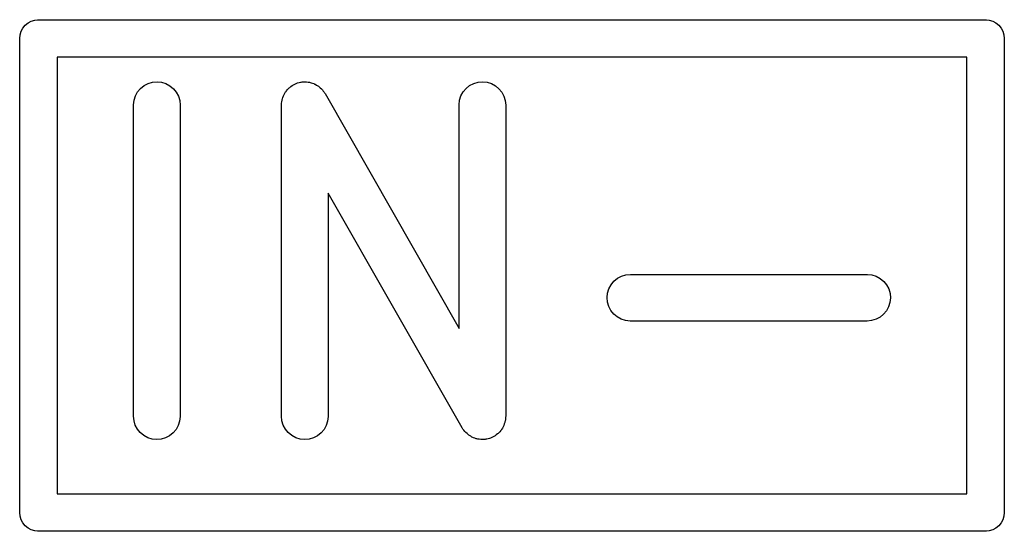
# Model space of a CAD drawing. Extents: x 0.02 to 3.89, y 0.07 to 3.88.
# Tile 1 of 172: x 0.41 to 0.53, y 0.07 to 0.14. Entities that reach past the tile are written whole.
import ezdxf

# ---------------------------------------------------------------- set-up
doc = ezdxf.new("R2010")
doc.units = 0
doc.header["$MEASUREMENT"] = 0
doc.layers.add('BLACK', color=7, linetype='CONTINUOUS')

msp = doc.modelspace()

# ---------------------------------------------------------------- linework, layer by layer
at = {"layer": 'BLACK', "linetype": 'CONTINUOUS'}
for p, q in [((0.409092, 0.137193), (0.409537, 0.137328)), ((0.409537, 0.137328), (0.409884, 0.137362)), ((0.409884, 0.137362), (0.41, 0.137374)), ((0.41, 0.137374), (0.410116, 0.137362)), ((0.410116, 0.137362), (0.529884, 0.137362)), ((0.529884, 0.137362), (0.53, 0.137374)), ((0.53, 0.137374), (0.530116, 0.137362)), ((0.530116, 0.137362), (0.530463, 0.137328)), ((0.530463, 0.137328), (0.530908, 0.137193)), ((0.407807, 0.135908), (0.408026, 0.136319)), ((0.408026, 0.136319), (0.408322, 0.136678)), ((0.408322, 0.136678), (0.408681, 0.136974)), ((0.408681, 0.136974), (0.409092, 0.137193)), ((0.530908, 0.137193), (0.531319, 0.136974)), ((0.531319, 0.136974), (0.531678, 0.136678)), ((0.531678, 0.136678), (0.531974, 0.136319)), ((0.531974, 0.136319), (0.532193, 0.135908)), ((0.407626, 0.135), (0.407672, 0.135463)), ((0.407638, 0.134884), (0.407626, 0.135)), ((0.407638, 0.075116), (0.407638, 0.134884)), ((0.407672, 0.135463), (0.407807, 0.135908)), ((0.532193, 0.135908), (0.532328, 0.135463)), ((0.532328, 0.135463), (0.532374, 0.135)), ((0.532374, 0.135), (0.532362, 0.134884)), ((0.532362, 0.134884), (0.532362, 0.075116)), ((0.412362, 0.132638), (0.412362, 0.077362)), ((0.527638, 0.132638), (0.412362, 0.132638)), ((0.527638, 0.077362), (0.527638, 0.132638)), ((0.422569, 0.128228), (0.42294, 0.128669)), ((0.42294, 0.128669), (0.423389, 0.129031)), ((0.423389, 0.129031), (0.423899, 0.129298)), ((0.423899, 0.129298), (0.424452, 0.12946)), ((0.424452, 0.12946), (0.425026, 0.129513)), ((0.425026, 0.129513), (0.425599, 0.129452)), ((0.425599, 0.129452), (0.42615, 0.129282)), ((0.42615, 0.129282), (0.426657, 0.129008)), ((0.426657, 0.129008), (0.427101, 0.12864)), ((0.427101, 0.12864), (0.427465, 0.128194)), ((0.441435, 0.128388), (0.441566, 0.128525)), ((0.441566, 0.128525), (0.441687, 0.128669)), ((0.441687, 0.128669), (0.441765, 0.128732)), ((0.441765, 0.128732), (0.441834, 0.128804)), ((0.441834, 0.128804), (0.441989, 0.128912)), ((0.441989, 0.128912), (0.442136, 0.129031)), ((0.442136, 0.129031), (0.442225, 0.129077)), ((0.442225, 0.129077), (0.442306, 0.129134)), ((0.442306, 0.129134), (0.442479, 0.12921)), ((0.442479, 0.12921), (0.442647, 0.129298)), ((0.442647, 0.129298), (0.442743, 0.129326)), ((0.442743, 0.129326), (0.442834, 0.129366)), ((0.442834, 0.129366), (0.443018, 0.129407)), ((0.443018, 0.129407), (0.4432, 0.12946)), ((0.4432, 0.12946), (0.443299, 0.129469)), ((0.443299, 0.129469), (0.443396, 0.129491)), ((0.443396, 0.129491), (0.443585, 0.129495)), ((0.443585, 0.129495), (0.443774, 0.129513)), ((0.443774, 0.129513), (0.443873, 0.129502)), ((0.443873, 0.129502), (0.443972, 0.129504)), ((0.443972, 0.129504), (0.444159, 0.129472)), ((0.444159, 0.129472), (0.444347, 0.129452)), ((0.444347, 0.129452), (0.444442, 0.129423)), ((0.444442, 0.129423), (0.44454, 0.129406)), ((0.44454, 0.129406), (0.444717, 0.129338)), ((0.444717, 0.129338), (0.444898, 0.129282)), ((0.444898, 0.129282), (0.444985, 0.129234)), ((0.444985, 0.129234), (0.445078, 0.129199)), ((0.445078, 0.129199), (0.445238, 0.129098)), ((0.445238, 0.129098), (0.445404, 0.129008)), ((0.445404, 0.129008), (0.445481, 0.128944)), ((0.445481, 0.128944), (0.445565, 0.128891)), ((0.445565, 0.128891), (0.445703, 0.128761)), ((0.445703, 0.128761), (0.445848, 0.12864)), ((0.445848, 0.12864), (0.445911, 0.128563)), ((0.445911, 0.128563), (0.445984, 0.128495)), ((0.445984, 0.128495), (0.446093, 0.12834)), ((0.463814, 0.128228), (0.464184, 0.128669)), ((0.464184, 0.128669), (0.464634, 0.129031)), ((0.464634, 0.129031), (0.465144, 0.129298)), ((0.465144, 0.129298), (0.465697, 0.12946)), ((0.465697, 0.12946), (0.466271, 0.129513)), ((0.466271, 0.129513), (0.466844, 0.129452)), ((0.466844, 0.129452), (0.467395, 0.129282)), ((0.467395, 0.129282), (0.467902, 0.129008)), ((0.467902, 0.129008), (0.468346, 0.12864)), ((0.468346, 0.12864), (0.46871, 0.128194)), ((0.422117, 0.127174), (0.422292, 0.127723)), ((0.422292, 0.127723), (0.422569, 0.128228)), ((0.427465, 0.128194), (0.427736, 0.127685)), ((0.427736, 0.127685), (0.427902, 0.127133)), ((0.440865, 0.127174), (0.440895, 0.127269)), ((0.440895, 0.127269), (0.440913, 0.127367)), ((0.440913, 0.127367), (0.440982, 0.127543)), ((0.440982, 0.127543), (0.441039, 0.127723)), ((0.441039, 0.127723), (0.441087, 0.127811)), ((0.441087, 0.127811), (0.441124, 0.127903)), ((0.441124, 0.127903), (0.441225, 0.128062)), ((0.441225, 0.128062), (0.441317, 0.128228)), ((0.441317, 0.128228), (0.441381, 0.128304)), ((0.441381, 0.128304), (0.441435, 0.128388)), ((0.446093, 0.12834), (0.446213, 0.128194)), ((0.446213, 0.128194), (0.446259, 0.128106)), ((0.446259, 0.128106), (0.446317, 0.128025)), ((0.446317, 0.128025), (0.463298, 0.098308)), ((0.463362, 0.127174), (0.463536, 0.127723)), ((0.463536, 0.127723), (0.463814, 0.128228)), ((0.46871, 0.128194), (0.46898, 0.127685)), ((0.46898, 0.127685), (0.469147, 0.127133)), ((0.422053, 0.126601), (0.422117, 0.127174)), ((0.422053, 0.12656), (0.422053, 0.126601)), ((0.422053, 0.08719), (0.422053, 0.12656)), ((0.427902, 0.127133), (0.427958, 0.12656)), ((0.427958, 0.12656), (0.427958, 0.08719)), ((0.440801, 0.126601), (0.440812, 0.1267)), ((0.440801, 0.12656), (0.440801, 0.126601)), ((0.440801, 0.08719), (0.440801, 0.12656)), ((0.44081, 0.126799), (0.440844, 0.126986)), ((0.440812, 0.1267), (0.44081, 0.126799)), ((0.440844, 0.126986), (0.440865, 0.127174)), ((0.463298, 0.126601), (0.463362, 0.127174)), ((0.463298, 0.12656), (0.463298, 0.126601)), ((0.463298, 0.098308), (0.463298, 0.12656)), ((0.469147, 0.127133), (0.469203, 0.12656)), ((0.469203, 0.12656), (0.469203, 0.08719)), ((0.463687, 0.085725), (0.446706, 0.115441)), ((0.446706, 0.115441), (0.446706, 0.08719)), ((0.483364, 0.104647), (0.483873, 0.104918)), ((0.483873, 0.104918), (0.484425, 0.105084)), ((0.484425, 0.105084), (0.484998, 0.105141)), ((0.484998, 0.105141), (0.514994, 0.105141)), ((0.514994, 0.105141), (0.515036, 0.10514)), ((0.515036, 0.10514), (0.515608, 0.105076)), ((0.515608, 0.105076), (0.516158, 0.104902)), ((0.516158, 0.104902), (0.516663, 0.104624)), ((0.482276, 0.103332), (0.48255, 0.103839)), ((0.48255, 0.103839), (0.482917, 0.104283)), ((0.482917, 0.104283), (0.483364, 0.104647)), ((0.516663, 0.104624), (0.517104, 0.104254)), ((0.517104, 0.104254), (0.517465, 0.103805)), ((0.517465, 0.103805), (0.517732, 0.103294)), ((0.482045, 0.102209), (0.482106, 0.102782)), ((0.482106, 0.102782), (0.482276, 0.103332)), ((0.517732, 0.103294), (0.517895, 0.102741)), ((0.517895, 0.102741), (0.517947, 0.102167)), ((0.482098, 0.101635), (0.482045, 0.102209)), ((0.48226, 0.101082), (0.482098, 0.101635)), ((0.482527, 0.100571), (0.48226, 0.101082)), ((0.517887, 0.101594), (0.517716, 0.101044)), ((0.517947, 0.102167), (0.517887, 0.101594)), ((0.482888, 0.100122), (0.482527, 0.100571)), ((0.48333, 0.099752), (0.482888, 0.100122)), ((0.517075, 0.100093), (0.516628, 0.099728)), ((0.517442, 0.100537), (0.517075, 0.100093)), ((0.517716, 0.101044), (0.517442, 0.100537)), ((0.483835, 0.099474), (0.48333, 0.099752)), ((0.484384, 0.0993), (0.483835, 0.099474)), ((0.484957, 0.099235), (0.484384, 0.0993)), ((0.484998, 0.099235), (0.484957, 0.099235)), ((0.514994, 0.099235), (0.484998, 0.099235)), ((0.515568, 0.099291), (0.514994, 0.099235)), ((0.51612, 0.099458), (0.515568, 0.099291)), ((0.516628, 0.099728), (0.51612, 0.099458)), ((0.422109, 0.086616), (0.422053, 0.08719)), ((0.422276, 0.086065), (0.422109, 0.086616)), ((0.427894, 0.086576), (0.42772, 0.086027)), ((0.427958, 0.087149), (0.427894, 0.086576)), ((0.427958, 0.08719), (0.427958, 0.087149)), ((0.440857, 0.086616), (0.440801, 0.08719)), ((0.441023, 0.086065), (0.440857, 0.086616)), ((0.446641, 0.086576), (0.446467, 0.086027)), ((0.446706, 0.087149), (0.446641, 0.086576)), ((0.446706, 0.08719), (0.446706, 0.087149)), ((0.469022, 0.086207), (0.468964, 0.086027)), ((0.469091, 0.086383), (0.469022, 0.086207)), ((0.469109, 0.086481), (0.469091, 0.086383)), ((0.469139, 0.086576), (0.469109, 0.086481)), ((0.46916, 0.086764), (0.469139, 0.086576)), ((0.469193, 0.08695), (0.46916, 0.086764)), ((0.469203, 0.087149), (0.469192, 0.08705)), ((0.469192, 0.08705), (0.469193, 0.08695)), ((0.469203, 0.08719), (0.469203, 0.087149)), ((0.422546, 0.085556), (0.422276, 0.086065)), ((0.42291, 0.085109), (0.422546, 0.085556)), ((0.423354, 0.084742), (0.42291, 0.085109)), ((0.427072, 0.08508), (0.426622, 0.084719)), ((0.427442, 0.085522), (0.427072, 0.08508)), ((0.42772, 0.086027), (0.427442, 0.085522)), ((0.441294, 0.085556), (0.441023, 0.086065)), ((0.441658, 0.085109), (0.441294, 0.085556)), ((0.442102, 0.084742), (0.441658, 0.085109)), ((0.445819, 0.08508), (0.44537, 0.084719)), ((0.44619, 0.085522), (0.445819, 0.08508)), ((0.446467, 0.086027), (0.44619, 0.085522)), ((0.463744, 0.085643), (0.463687, 0.085725)), ((0.463791, 0.085556), (0.463744, 0.085643)), ((0.46391, 0.085409), (0.463791, 0.085556)), ((0.46402, 0.085255), (0.46391, 0.085409)), ((0.464092, 0.085186), (0.46402, 0.085255)), ((0.464155, 0.085109), (0.464092, 0.085186)), ((0.464301, 0.084988), (0.464155, 0.085109)), ((0.464438, 0.084858), (0.464301, 0.084988)), ((0.464523, 0.084805), (0.464438, 0.084858)), ((0.468014, 0.084837), (0.467867, 0.084719)), ((0.46817, 0.084946), (0.468014, 0.084837)), ((0.468239, 0.085018), (0.46817, 0.084946)), ((0.468316, 0.08508), (0.468239, 0.085018)), ((0.468438, 0.085225), (0.468316, 0.08508)), ((0.468569, 0.085362), (0.468438, 0.085225)), ((0.468623, 0.085445), (0.468569, 0.085362)), ((0.468687, 0.085522), (0.468623, 0.085445)), ((0.468778, 0.085688), (0.468687, 0.085522)), ((0.46888, 0.085847), (0.468778, 0.085688)), ((0.468916, 0.085939), (0.46888, 0.085847)), ((0.468964, 0.086027), (0.468916, 0.085939)), ((0.423861, 0.084468), (0.423354, 0.084742)), ((0.424412, 0.084297), (0.423861, 0.084468)), ((0.424985, 0.084237), (0.424412, 0.084297)), ((0.425559, 0.084289), (0.424985, 0.084237)), ((0.426112, 0.084452), (0.425559, 0.084289)), ((0.426622, 0.084719), (0.426112, 0.084452)), ((0.442609, 0.084468), (0.442102, 0.084742)), ((0.44316, 0.084297), (0.442609, 0.084468)), ((0.443733, 0.084237), (0.44316, 0.084297)), ((0.444307, 0.084289), (0.443733, 0.084237)), ((0.444859, 0.084452), (0.444307, 0.084289)), ((0.44537, 0.084719), (0.444859, 0.084452)), ((0.464599, 0.084742), (0.464523, 0.084805)), ((0.464766, 0.084652), (0.464599, 0.084742)), ((0.464926, 0.084551), (0.464766, 0.084652)), ((0.465019, 0.084515), (0.464926, 0.084551)), ((0.465106, 0.084468), (0.465019, 0.084515)), ((0.465287, 0.084412), (0.465106, 0.084468)), ((0.465464, 0.084344), (0.465287, 0.084412)), ((0.465562, 0.084327), (0.465464, 0.084344)), ((0.465657, 0.084297), (0.465562, 0.084327)), ((0.465845, 0.084278), (0.465657, 0.084297)), ((0.466031, 0.084245), (0.465845, 0.084278)), ((0.466131, 0.084248), (0.466031, 0.084245)), ((0.46623, 0.084237), (0.466131, 0.084248)), ((0.466418, 0.084254), (0.46623, 0.084237)), ((0.466607, 0.084259), (0.466418, 0.084254)), ((0.466705, 0.08428), (0.466607, 0.084259)), ((0.466804, 0.084289), (0.466705, 0.08428)), ((0.466985, 0.084343), (0.466804, 0.084289)), ((0.46717, 0.084384), (0.466985, 0.084343)), ((0.467261, 0.084424), (0.46717, 0.084384)), ((0.467357, 0.084452), (0.467261, 0.084424)), ((0.467524, 0.08454), (0.467357, 0.084452)), ((0.467697, 0.084616), (0.467524, 0.08454)), ((0.467779, 0.084673), (0.467697, 0.084616)), ((0.467867, 0.084719), (0.467779, 0.084673)), ((0.412362, 0.077362), (0.527638, 0.077362)), ((0.407626, 0.075), (0.407638, 0.075116)), ((0.407672, 0.074537), (0.407626, 0.075)), ((0.532374, 0.075), (0.532328, 0.074537)), ((0.532362, 0.075116), (0.532374, 0.075)), ((0.407807, 0.074092), (0.407672, 0.074537)), ((0.408026, 0.073681), (0.407807, 0.074092)), ((0.408322, 0.073322), (0.408026, 0.073681)), ((0.531974, 0.073681), (0.531678, 0.073322)), ((0.532193, 0.074092), (0.531974, 0.073681)), ((0.532328, 0.074537), (0.532193, 0.074092)), ((0.408681, 0.073026), (0.408322, 0.073322)), ((0.409092, 0.072807), (0.408681, 0.073026)), ((0.409537, 0.072672), (0.409092, 0.072807)), ((0.409884, 0.072638), (0.409537, 0.072672)), ((0.41, 0.072626), (0.409884, 0.072638)), ((0.409884, 0.072638), (0.409884, 0.072638)), ((0.410116, 0.072638), (0.41, 0.072626)), ((0.529884, 0.072638), (0.410116, 0.072638)), ((0.53, 0.072626), (0.529884, 0.072638)), ((0.530116, 0.072638), (0.53, 0.072626)), ((0.530463, 0.072672), (0.530116, 0.072638)), ((0.530116, 0.072638), (0.530116, 0.072638)), ((0.530908, 0.072807), (0.530463, 0.072672)), ((0.531319, 0.073026), (0.530908, 0.072807)), ((0.531678, 0.073322), (0.531319, 0.073026))]:
    msp.add_line(p, q, dxfattribs=at)

doc.saveas('drawing.dxf')
